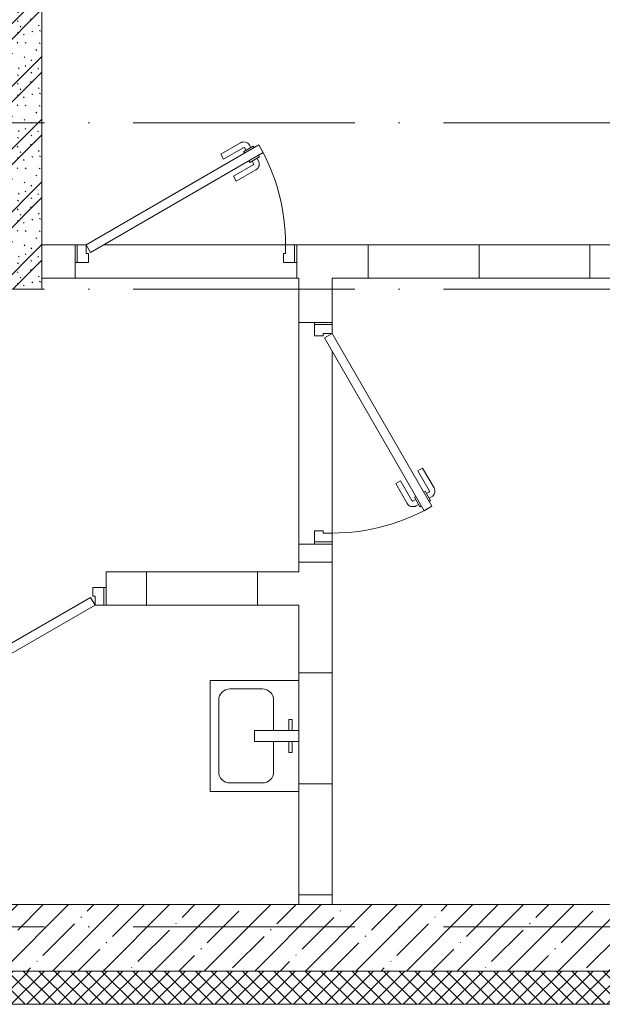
# Model space of a CAD drawing. Header units: millimetres. Extents: x -5460 to 47962, y 30005 to 103451.
# Tile 145 of 192: x 32428 to 35057, y 42006 to 46446. Entities that reach past the tile are written whole.
import ezdxf
from ezdxf import colors
from ezdxf.entities.mleader import LeaderData, LeaderLine
from ezdxf.math import Vec2, Vec3

# ---------------------------------------------------------------- set-up
doc = ezdxf.new("R2010")
doc.units = ezdxf.units.MM
doc.linetypes.add('4_ Штрихпунктир_ 10 х 2 мм', pattern=[1400, 1000, -200, 0, -200])
for name, color, linetype, lineweight in [('A-DOOR-____-MCUT', 7, 'Continuous', 18), ('A-DOOR-____-OTLN', 7, 'Continuous', 9), ('A-DOOR-FRAM-MCUT', 7, 'Continuous', 18), ('A-WALL-____-MCUT', 7, 'Continuous', 9), ('A-WALL-____-OTLN', 7, 'Continuous', 9), ('A-WALL-____-PATT', 7, 'Continuous', 9), ('I-WALL-____-MCUT', 7, 'Continuous', 9), ('P-SANR-FIXT-OTLN', 7, 'Continuous', 9), ('S-GRID-____-OTLN', 7, 'Continuous', 9), ('ДЕВИ', 7, 'Continuous', 0)]:
    doc.layers.add(name, color=color, linetype=linetype, lineweight=lineweight)
doc.styles.add('ДЕВИ', font='CS_Gost2304.shx', dxfattribs={"width": 0.8})
pattern_1 = [(0, (0, 0), (0, 500), []), (90, (0, 0), (-500, 3e-14), [])]
pattern_2 = [(135, (150.28, 188.64), (-282.8427, 3e-14), [5, -395]), (135, (174.9, 237.36), (-282.8427, 3e-14), [5, -395]), (135, (211.96, 236.53), (-282.8427, 3e-14), [5, -395]), (135, (114.96, 223.96), (-282.8427, 3e-14), [5, -395]), (135, (77.54, 223.96), (-282.8427, 3e-14), [5, -395]), (135, (57.44, 184.52), (-282.8427, 3e-14), [5, -395]), (135, (66.21, 142.9), (-282.8427, 3e-14), [5, -395]), (135, (107.33, 161), (-282.8427, 3e-14), [5, -395]), (135, (99.08, 130.94), (-282.8427, 3e-14), [5, -395]), (135, (22.6, 136.46), (-282.8427, 3e-14), [5, -395]), (135, (21.16, 168.08), (-282.8427, 3e-14), [5, -395]), (135, (46.13, 96.12), (-282.8427, 3e-14), [5, -395]), (135, (3.54, 74.6), (-282.8427, 3e-14), [5, -395]), (135, (40.3, 47.56), (-282.8427, 3e-14), [5, -395]), (135, (39.77, 18.47), (-282.8427, 3e-14), [5, -395]), (135, (76.94, 37.28), (-282.8427, 3e-14), [5, -395]), (135, (114.18, 62.4), (-282.8427, 3e-14), [5, -395]), (135, (139.87, 90.2), (-282.8427, 3e-14), [5, -395]), (135, (141.44, 15.82), (-282.8427, 3e-14), [5, -395]), (135, (188.69, 26.73), (-282.8427, 3e-14), [5, -395]), (135, (176.14, 51.36), (-282.8427, 3e-14), [5, -395]), (135, (177.03, 0), (-282.8427, 3e-14), [5, -395]), (135, (276.61, 8.22), (-282.8427, 3e-14), [5, -395]), (135, (271.19, 31.72), (-282.8427, 3e-14), [5, -395]), (135, (268.29, 119.65), (-282.8427, 3e-14), [5, -395]), (135, (237.92, 101.95), (-282.8427, 3e-14), [5, -395]), (135, (237.92, 158.27), (-282.8427, 3e-14), [5, -395]), (135, (260.4, 204.35), (-282.8427, 3e-14), [5, -395]), (135, (275.54, 235.4), (-282.8427, 3e-14), [5, -395]), (135, (117.62, 268.96), (-282.8427, 3e-14), [5, -395]), (135, (203.62, 273.83), (-282.8427, 3e-14), [5, -395]), (135, (47.24, 279.3), (-282.8427, 3e-14), [5, -395]), (135, (23.2, 266.16), (-282.8427, 3e-14), [5, -395]), (135, (42.78, 232.52), (-282.8427, 3e-14), [5, -395]), (135, (177.76, 90.57), (-282.8427, 3e-14), [5, -395]), (135, (181.12, 121.8), (-282.8427, 3e-14), [5, -395]), (135, (206.73, 172.06), (-282.8427, 3e-14), [5, -395]), (135, (143.14, 136.62), (-282.8427, 3e-14), [5, -395]), (135, (211.51, 131.86), (-282.8427, 3e-14), [5, -395]), (135, (81.47, 95.1), (-282.8427, 3e-14), [5, -395]), (135, (235.13, 60.46), (-282.8427, 3e-14), [5, -395]), (135, (242.24, 4.89), (-282.8427, 3e-14), [5, -395]), (45, (0, 106.07), (-282.8427, 0), []), (45, (106.07, 0), (-282.8427, 0), []), (45, (176.78, 0), (-282.8427, 0), []), (45, (0, 176.78), (-282.8427, 0), [])]

# ---------------------------------------------------------------- blocks, each defined once
blk = doc.blocks.new('АР_Дверь однопольная - 1000х2100h_900__Глухая_1 эт-4640983-ВКК_01_К1_З_ЭОМ_кабель_')
at = {"layer": 'A-DOOR-____-MCUT', "color": 253, "lineweight": 13, "true_color": 0xaaaaaa}
for p, q in [((329.4, 525), (-450, 75)), ((-430, 40.4), (349.4, 490.4)), ((349.4, 490.4), (329.4, 525)), ((-450, 75), (-430, 40.4))]:
    blk.add_line(p, q, dxfattribs=at)
at = {"layer": 'A-DOOR-____-OTLN', "color": 253, "lineweight": 5, "true_color": 0xaaaaaa}
for p, q in [((157.2, 483.3), (246, 534.6)), ((169.7, 461.7), (258.5, 512.9)), ((303.8, 519.4), (260.5, 494.4)), ((260.5, 494.4), (264.5, 487.5)), ((271.3, 500.7), (265.3, 511.1)), ((292.9, 513.2), (286.9, 523.6)), ((307.8, 512.5), (303.8, 519.4)), ((169.7, 461.7), (157.2, 483.3)), ((288.5, 445.9), (284.5, 452.9)), ((331.8, 470.9), (288.5, 445.9)), ((299.3, 452.2), (305.3, 441.8)), ((320.9, 464.7), (327, 454.3)), ((327.8, 477.9), (331.8, 470.9)), ((214.7, 383.7), (303.5, 435)), ((227.2, 362.1), (316, 413.3)), ((214.7, 383.7), (227.2, 362.1))]:
    blk.add_line(p, q, dxfattribs=at)
for centre, radius, start, end in [((261, 508.6), 30, 30, 120), ((261, 508.6), 4.99, 30, 120), ((-450, 75), 900, 360, 30), ((301, 439.3), 30, 300, 30), ((301, 439.3), 4.99, 300, 30)]:
    blk.add_arc(centre, radius, start, end, dxfattribs=at)
at = {"layer": 'A-DOOR-FRAM-MCUT', "color": 253, "lineweight": 13, "true_color": 0xaaaaaa}
for p, q in [((-490, 75), (-500, 75)), ((-450, 75), (-490, 75)), ((-490, 75), (-490, -5)), ((-450, 35), (-450, 75)), ((490, 75), (450, 75)), ((450, 75), (450, 35)), ((490, -5), (490, 75)), ((490, 75), (500, 75)), ((-440, 35), (-450, 35)), ((-440, -5), (-440, 35)), ((450, 35), (440, 35)), ((440, 35), (440, -5)), ((-490, -5), (-500, -5)), ((-490, -5), (-440, -5)), ((440, -5), (490, -5)), ((490, -5), (500, -5))]:
    blk.add_line(p, q, dxfattribs=at)
blk = doc.blocks.new('АР_Дверь однопольная - 900х2100h_800__Глухая_1 эт_Су-4642911-ВКК_01_К1_З_ЭОМ_кабель_')
at = {"layer": 'A-DOOR-____-MCUT', "color": 253, "lineweight": 13, "true_color": 0xaaaaaa}
for p, q in [((292.8, 475), (-400, 75)), ((312.8, 440.4), (292.8, 475)), ((-380, 40.4), (312.8, 440.4)), ((-400, 75), (-380, 40.4))]:
    blk.add_line(p, q, dxfattribs=at)
at = {"layer": 'A-DOOR-____-OTLN', "color": 253, "lineweight": 5, "true_color": 0xaaaaaa}
for p, q in [((120.6, 433.3), (209.4, 484.6)), ((133.1, 411.7), (221.9, 462.9)), ((267.2, 469.4), (223.9, 444.4)), ((223.9, 444.4), (227.9, 437.5)), ((234.7, 450.7), (228.7, 461.1)), ((256.3, 463.2), (250.3, 473.6)), ((271.2, 462.5), (267.2, 469.4)), ((133.1, 411.7), (120.6, 433.3)), ((251.9, 395.9), (247.9, 402.9)), ((295.2, 420.9), (251.9, 395.9)), ((262.7, 402.2), (268.7, 391.8)), ((284.3, 414.7), (290.3, 404.3)), ((291.2, 427.9), (295.2, 420.9)), ((178.1, 333.7), (266.9, 385)), ((190.6, 312.1), (279.4, 363.3)), ((178.1, 333.7), (190.6, 312.1))]:
    blk.add_line(p, q, dxfattribs=at)
for centre, radius, start, end in [((224.4, 458.6), 30, 30, 120), ((224.4, 458.6), 4.99, 30, 120), ((-400, 75), 800, 360, 30), ((264.4, 389.3), 30, 300, 30), ((264.4, 389.3), 4.99, 300, 30)]:
    blk.add_arc(centre, radius, start, end, dxfattribs=at)
at = {"layer": 'A-DOOR-FRAM-MCUT', "color": 253, "lineweight": 13, "true_color": 0xaaaaaa}
for p, q in [((-440, 75), (-450, 75)), ((-400, 75), (-440, 75)), ((-440, 75), (-440, -5)), ((-400, 35), (-400, 75)), ((440, 75), (400, 75)), ((400, 75), (400, 35)), ((440, -5), (440, 75)), ((440, 75), (450, 75)), ((-390, 35), (-400, 35)), ((-390, -5), (-390, 35)), ((400, 35), (390, 35)), ((390, 35), (390, -5)), ((-440, -5), (-450, -5)), ((-440, -5), (-390, -5)), ((390, -5), (440, -5)), ((440, -5), (450, -5))]:
    blk.add_line(p, q, dxfattribs=at)
blk = doc.blocks.new('A-PLU-Sink-2D - 400 x 500mm-V29-ВКК_01_К1_З_ЭОМ_кабель_')
at = {"layer": 'P-SANR-FIXT-OTLN', "color": 253, "lineweight": 5, "true_color": 0xaaaaaa}
for p, q in [((-234.3, 202.3), (-234.3, -197.7)), ((-234.3, -197.7), (-234.3, 202.3)), ((-9.3, 2.3), (-9.3, 202.3)), ((40.7, 202.3), (40.7, 2.3)), ((265.7, -197.7), (265.7, 202.3)), ((265.7, 202.3), (265.7, -197.7)), ((-59.3, 172.3), (-59.3, 157.3)), ((-9.3, 172.3), (-59.3, 172.3)), ((-59.3, 157.3), (-9.3, 157.3)), ((40.7, 172.3), (90.7, 172.3)), ((90.7, 157.3), (40.7, 157.3)), ((90.7, 172.3), (90.7, 157.3)), ((-9.3, 88), (-145.4, 88)), ((176.8, 88), (40.7, 88)), ((-196.2, 37.2), (-196.2, -108.8)), ((40.7, 2.3), (-9.3, 2.3)), ((227.6, -108.8), (227.6, 37.2)), ((-145.4, -159.6), (176.8, -159.6)), ((-234.3, -197.7), (265.7, -197.7)), ((265.7, -197.7), (-234.3, -197.7))]:
    blk.add_line(p, q, dxfattribs=at)
for centre, start, end in [((-145.4, 37.2), 90, 180), ((176.8, 37.2), 360, 90), ((-145.4, -108.8), 180, 270), ((176.8, -108.8), 270, 0)]:
    blk.add_arc(centre, 50.8, start, end, dxfattribs=at)
blk = doc.blocks.new('Наметкина 10_РД_АР_К1_отсоединено_rvt-1-ВКК_01_К1_З_ЭОМ_кабель_')
at = {"layer": 'A-WALL-____-PATT', "lineweight": 5, "true_color": 0xaaaaaa}
h = blk.add_hatch(dxfattribs=at)
h.set_pattern_fill('FP_1', color=253, style=0, pattern_type=2)
h.set_pattern_definition(pattern_2)
h.paths.add_polyline_path([(30550, 44550), (30550, 47800), (30350, 47800), (30350, 44550)])
h = blk.add_hatch(dxfattribs=at)
h.set_pattern_fill('FP_1', color=253, style=0, pattern_type=2)
h.set_pattern_definition(pattern_2)
h.paths.add_polyline_path([(29509.6, 44350), (30550, 44350), (30550, 44550), (26950, 44550), (26950, 44350)])
h = blk.add_hatch(dxfattribs=at)
h.set_pattern_fill('FP_2', color=253, style=0, pattern_type=2)
h.set_pattern_definition(pattern_1)
h.paths.add_polyline_path([(34900, 44400), (34900, 44550), (31700, 44550), (31700, 44400), (34828.7, 44400)])
h.paths.add_polyline_path([(30700, 44400), (30700, 44550), (30550, 44550), (30550, 44400)])
h = blk.add_hatch(dxfattribs=at)
h.set_pattern_fill('FP_2', color=253, style=0, pattern_type=2)
h.set_pattern_definition(pattern_1)
h.paths.add_polyline_path([(31860, 41575), (31860, 43200), (31710, 43200), (31710, 41575)])
h.paths.add_polyline_path([(31710, 44200), (31860, 44200), (31860, 44400), (31710, 44400)])
h = blk.add_hatch(dxfattribs=at)
h.set_pattern_fill('FP_2', color=253, style=0, pattern_type=2)
h.set_pattern_definition(pattern_1)
h.paths.add_polyline_path([(31710, 42925), (31710, 43075), (30840, 43075), (30840, 42925)])
h.paths.add_polyline_path([(29509.6, 42925), (29940, 42925), (29940, 43075), (27850, 43075), (27850, 42925), (28179.8, 42925)])
h = blk.add_hatch(dxfattribs=at)
h.set_pattern_fill('FP_5', color=253, style=0, pattern_type=2)
h.set_pattern_definition([(45, (0, 0), (-114.04925, 114.04925), []), (45, (114.05, 0), (-114.04925, 114.04925), [201.613, -40.323, 3.353, -36.97])])
h.paths.add_polyline_path([(35100, 41275), (35100, 41575), (26950, 41575), (26950, 41275), (34828.7, 41275)])
at = {"layer": 'A-WALL-____-MCUT', "color": 253, "lineweight": 5, "true_color": 0xaaaaaa}
for p, q in [((30700, 44550), (30550, 44550)), ((30550, 44550), (30550, 44400)), ((30700, 44400), (30700, 44550)), ((34220, 44550), (31700, 44550)), ((31700, 44550), (31700, 44400)), ((30550, 44400), (30700, 44400)), ((31700, 44400), (31710, 44400)), ((31710, 44400), (31710, 44200)), ((31860, 44200), (31860, 44400)), ((31860, 44400), (34900, 44400)), ((31710, 44200), (31860, 44200)), ((31710, 43200), (31710, 43075)), ((31860, 43200), (31710, 43200)), ((31860, 41575), (31860, 43200)), ((31710, 43075), (30840, 43075)), ((30840, 43075), (30840, 42925)), ((30840, 42925), (31710, 42925)), ((31710, 42925), (31710, 41575)), ((31710, 41575), (31860, 41575))]:
    blk.add_line(p, q, dxfattribs=at)
at = {"layer": 'A-WALL-____-OTLN', "color": 253, "lineweight": 5, "true_color": 0xaaaaaa}
for p, q in [((30700, 44550), (30710, 44550)), ((30830, 44550), (31650, 44550)), ((31690, 44550), (31700, 44550)), ((31700, 44400), (30700, 44400)), ((31710, 43200), (31710, 44200)), ((31860, 44200), (31860, 44190)), ((31860, 44070), (31860, 43250)), ((31860, 43210), (31860, 43200))]:
    blk.add_line(p, q, dxfattribs=at)
at = {"layer": 'I-WALL-____-MCUT', "color": 253, "lineweight": 5, "true_color": 0xaaaaaa}
for p, q in [((30550, 44550), (30550, 47800)), ((30550, 44350), (30550, 44550)), ((26950, 44350), (30550, 44350)), ((35100, 41575), (29200, 41575)), ((29200, 41275), (35100, 41275))]:
    blk.add_line(p, q, dxfattribs=at)
at = {"layer": 'A-DOOR-____-OTLN', "color": 253, "lineweight": 5, "true_color": 0xaaaaaa}
blk.add_blockref('АР_Дверь однопольная - 1000х2100h_900__Глухая_1 эт-4640983-ВКК_01_К1_З_ЭОМ_кабель_', (31200, 44475), dxfattribs=at)
for name, p, rotation in [('АР_Дверь однопольная - 1000х2100h_900__Глухая_1 эт-4640983-ВКК_01_К1_З_ЭОМ_кабель_', (31785, 43700), 269.9999999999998), ('АР_Дверь однопольная - 900х2100h_800__Глухая_1 эт_Су-4642911-ВКК_01_К1_З_ЭОМ_кабель_', (30390, 43000), 180)]:
    blk.add_blockref(name, p, dxfattribs=dict(at, rotation=rotation))
at = {"layer": 'P-SANR-FIXT-OTLN', "color": 253, "lineweight": 5, "true_color": 0xaaaaaa, "rotation": 269.9999999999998}
blk.add_blockref('A-PLU-Sink-2D - 400 x 500mm-V29-ВКК_01_К1_З_ЭОМ_кабель_', (31507.7, 42350.7), dxfattribs=at)
blk = doc.blocks.new('Наметкина 10_РД_АРФ_К1_R21_rvt-1-ВКК_01_К1_З_ЭОМ_кабель_')
at = {"layer": 'A-WALL-____-PATT', "true_color": 0xaaaaaa}
h = blk.add_hatch(dxfattribs=at)
h.set_pattern_fill('FP_24', color=253, style=0, pattern_type=2)
h.set_pattern_definition([(45, (0, 0), (-35.35534, 35.35534), []), (135, (0, 0), (-35.35534, -35.35534), [])])
h.paths.add_polyline_path([(7950, 41125), (13850, 41125), (13850, 41275), (14150, 41275), (13880, 41245), (13866.7, 41125), (22539.6, 41125.1), (22539.6, 41275.1), (7950, 41275), (7950, 41214.3)])
h.paths.add_polyline_path([(23759.6, 41125.1), (28900, 41125.1), (28900, 41275), (29200, 41275), (29200, 41125.1), (35250, 41125.1), (35250, 41275.1), (23759.6, 41275.1), (23759.6, 41214.3)])
at = {"layer": 'A-WALL-____-MCUT', "color": 253, "true_color": 0xaaaaaa}
for p, q in [((35100, 41275.1), (29200, 41275.1)), ((29200, 41125.1), (35250, 41125.1))]:
    blk.add_line(p, q, dxfattribs=at)

msp = doc.modelspace()

# ---------------------------------------------------------------- linework, layer by layer
at = {"layer": 'S-GRID-____-OTLN', "color": 253, "linetype": '4_ Штрихпунктир_ 10 х 2 мм', "true_color": 0xaaaaaa}
for p, q in [((39539.6, 45981.2), (-2215.3, 45981.2)), ((39539.6, 45231.2), (-2215.3, 45231.2)), ((39539.6, 42356.2), (-2215.3, 42356.2))]:
    msp.add_line(p, q, dxfattribs=at)

# ---------------------------------------------------------------- block references
at = {"lineweight": 5}
for name in ['Наметкина 10_РД_АРФ_К1_R21_rvt-1-ВКК_01_К1_З_ЭОМ_кабель_', 'Наметкина 10_РД_АР_К1_отсоединено_rvt-1-ВКК_01_К1_З_ЭОМ_кабель_']:
    msp.add_blockref(name, (1977.6, 881.2), dxfattribs=at)

# ---------------------------------------------------------------- leaders
at = {"layer": 'ДЕВИ', "color": 7}
ml = msp.add_multileader_mtext('Standard', dxfattribs=at)
ml.set_content('{\\C7;ГК1.12\\PЭлектроподогрев трубы\\PДЕВИ Pipeguard-25   L=5м, 125 Вт. 230 В.^JУчасток 12.}', color=5, style='ДЕВИ')
ml.set_leader_properties()
ml.build(insert=Vec2(0, 0))
ml.multileader.update_dxf_attribs({"text_left_attachment_type": 5, "text_right_attachment_type": 5, "dogleg_length": 1, "arrow_head_size": 50})
ctx = ml.context
ctx.base_point, ctx.char_height, ctx.arrow_head_size, ctx.landing_gap_size, ctx.plane_origin = Vec3(31789.4, 39928.4), 200, 50, 0, Vec3(45203.9, 45358.9)
ctx.left_attachment, ctx.right_attachment = 5, 5
notes = []
notes.append((ctx, [(0, (1, 1, 0), (31788.4, 39928.4), (1, 0), 1, [(0, [(31040.6, 42338.8)], 0, [])])]))
ctx.mtext.insert, ctx.mtext.width, ctx.mtext.flow_direction = Vec3(31789.4, 41225.3), 5879.029, 5
for ctx, leaders in notes:
    for number, flags, end, landing, length, lines in leaders:
        leader = LeaderData()
        leader.index, (leader.has_last_leader_line, leader.has_dogleg_vector, leader.attachment_direction) = number, flags
        leader.last_leader_point, leader.dogleg_vector, leader.dogleg_length = Vec3(end), Vec3(landing), length
        for number, points, colour, breaks in lines:
            line = LeaderLine()
            line.index, line.vertices, line.color, line.breaks = number, Vec3.list(points), colors.encode_raw_color(colour), breaks
            leader.lines.append(line)
        ctx.leaders.append(leader)

doc.saveas('drawing.dxf')
